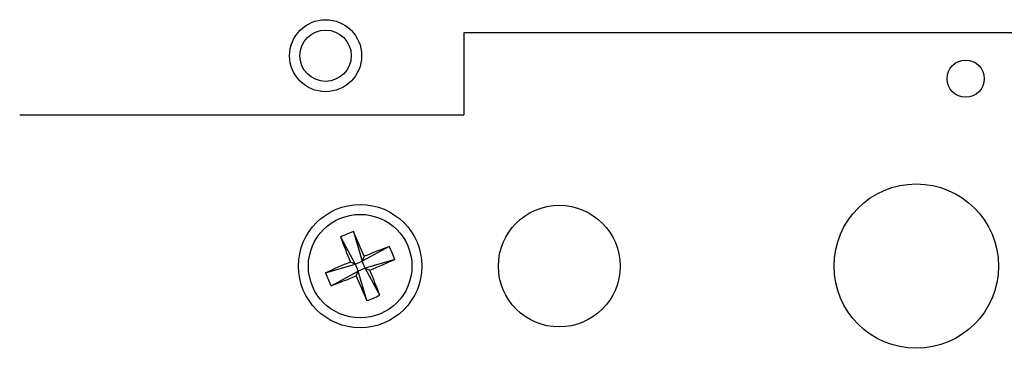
# Model space of a CAD drawing. Extents: x 4.1 to 87.9, y 1.7 to 56.9.
# Tile 8 of 17: x 47.2 to 50.2, y 21.1 to 22.1. Entities that reach past the tile are written whole.
import ezdxf

# ---------------------------------------------------------------- set-up
doc = ezdxf.new("R2010")
doc.units = 0
doc.layers.add('BODY', color=3, linetype='CONTINUOUS')

msp = doc.modelspace()

# ---------------------------------------------------------------- linework, layer by layer
at = {"layer": 'BODY', "linetype": 'CONTINUOUS'}
for p, q in [((54.7275, 22.0915), (48.5975, 22.0915)), ((48.5975, 22.0915), (48.5975, 21.8415)), ((47.2478, 21.8415), (48.5975, 21.8415)), ((48.2623, 21.4864), (48.2888, 21.3965)), ((48.2228, 21.4701), (48.2675, 21.3878)), ((48.3711, 21.4412), (48.2888, 21.3965)), ((48.2675, 21.3878), (48.2888, 21.3965)), ((48.2949, 21.4114), (48.2888, 21.3965)), ((48.2975, 21.3753), (48.2888, 21.3965)), ((48.3874, 21.4017), (48.2975, 21.3753)), ((48.1776, 21.3613), (48.2675, 21.3878)), ((48.194, 21.3218), (48.2763, 21.3665)), ((48.2675, 21.3878), (48.2527, 21.3939)), ((48.2675, 21.3878), (48.2763, 21.3665)), ((48.2701, 21.3517), (48.2763, 21.3665)), ((48.2975, 21.3753), (48.2763, 21.3665)), ((48.3027, 21.2766), (48.2763, 21.3665)), ((48.2975, 21.3753), (48.3124, 21.3691)), ((48.3422, 21.293), (48.2975, 21.3753))]:
    msp.add_line(p, q, dxfattribs=at)
for centre, radius in [((48.1775, 22.0215), 0.1095), ((48.1775, 22.0215), 0.078), ((50.1225, 21.9515), 0.0565), ((49.9725, 21.3815), 0.25), ((48.2825, 21.3815), 0.1875), ((48.8875, 21.3815), 0.185), ((48.2825, 21.3815), 0.1575)]:
    msp.add_circle(centre, radius, dxfattribs=at)
for centre, radius, start, end in [((48.4199, 21.049), 0.4649, 109.8135, 115.0834), ((45.1836, 20.104), 3.3748, 22.7922, 24.1811), ((51.3803, 22.6642), 3.3757, 200.7158, 202.1044), ((49.5649, 18.2846), 3.3748, 110.7157, 112.1046), ((47.9502, 21.2442), 0.4647, 19.8124, 25.0845), ((47.006, 24.4782), 3.3723, 292.7915, 294.1815), ((49.5601, 18.2825), 3.375, 112.7921, 114.1809), ((45.1865, 20.0995), 3.3738, 20.7154, 22.1047), ((48.6148, 21.5188), 0.4647, 199.8122, 205.0847), ((47, 24.4789), 3.3753, 290.7156, 292.1044), ((51.3804, 22.6586), 3.3737, 202.7916, 204.181), ((48.1452, 21.7138), 0.4647, 289.8122, 295.0847)]:
    msp.add_arc(centre, radius, start, end, dxfattribs=at)

doc.saveas('drawing.dxf')
